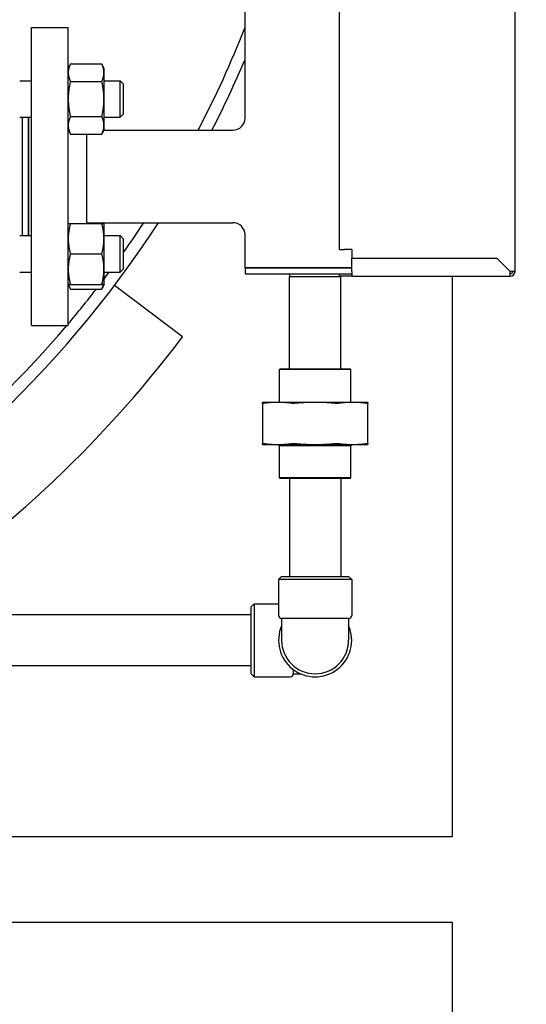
# Model space of a CAD drawing. Header units: inches. Extents: x 5 to 1128, y -85 to 748.
# Tile 121 of 256: x 258 to 268, y 278 to 298. Entities that reach past the tile are written whole.
import ezdxf

# ---------------------------------------------------------------- set-up
doc = ezdxf.new("R2010")
doc.units = ezdxf.units.IN
doc.header["$LTSCALE"] = 32
doc.header["$MEASUREMENT"] = 0
doc.layers.add('Dimension (ANSI)', color=7, linetype='Continuous', lineweight=25)
doc.layers.add('Visible (ANSI)', color=7, linetype='Continuous', lineweight=30)
doc.styles.add('Note Text (ANSI)', font='tahoma.ttf')
doc.dimstyles.new('SB Fraction-16 (ANSI)', dxfattribs={"dimscale": 32, "dimtxt": 0.125, "dimasz": 0.098425, "dimexe": 0.125, "dimexo": 0.0625, "dimgap": 0.031496, "dimtad": 0, "dimtih": 1, "dimtoh": 1, "dimdec": 4, "dimrnd": 1e-08, "dimzin": 0, "dimdsep": 46, "dimlunit": 5, "dimtxsty": 'Note Text (ANSI)', "dimcen": 0.09, "dimdle": 0.393701, "dimclrd": 256, "dimclre": 256, "dimclrt": 256, "dimadec": 0, "dimazin": 3, "dimtfac": 0.96, "dimtofl": 0, "dimtmove": 0, "dimatfit": 3, "dimfxl": 1, "dimfrac": 2, "dimtolj": 1, "dimtzin": 12, "dimlwd": -1, "dimlwe": -1, "dimarcsym": 0})

# ---------------------------------------------------------------- blocks, each defined once
blk = doc.blocks.new('*D17')
at = {"layer": 'Defpoints', "color": 0, "transparency": 16777216}
for p in [(268.182, 333.234), (244.87, 156.234), (303.64, 156.234)]:
    blk.add_point(p, dxfattribs=at)
at = {"layer": 'Dimension (ANSI)', "transparency": 16777216}
for p, q in [((270.182, 333.234), (307.64, 333.234)), ((303.64, 330.084), (303.64, 258.248)), ((303.64, 159.383), (303.64, 252.219)), ((246.87, 156.234), (307.64, 156.234))]:
    blk.add_line(p, q, dxfattribs=at)
for points in [[(303.115, 330.084), (304.164, 330.084), (303.64, 333.234)], [(303.115, 159.383), (304.164, 159.383), (303.64, 156.234)]]:
    blk.add_solid(points, dxfattribs=at)
at = {"layer": 'Dimension (ANSI)', "transparency": 16777216, "insert": (299.537, 257.24), "char_height": 4, "attachment_point": 1, "style": 'Note Text (ANSI)'}
blk.add_mtext('\\A1;177', dxfattribs=at)

msp = doc.modelspace()

# ---------------------------------------------------------------- linework, layer by layer
at = {"layer": 'Visible (ANSI)'}
for p, q in [((267.71976, 293.09617), (267.71976, 318.99617)), ((264.11976, 293.54617), (264.11976, 318.54617)), ((262.18226, 296.24617), (262.18226, 315.84617)), ((257.80476, 291.98617), (257.80476, 298.10617)), ((257.80476, 298.10617), (258.55476, 298.10617)), ((258.55476, 291.98617), (258.55476, 298.10617)), ((258.55476, 297.26216), (258.59985, 297.35885)), ((258.59985, 297.35885), (259.24368, 297.35885)), ((259.28876, 297.26216), (259.24368, 297.35885)), ((259.28876, 297.17843), (259.28876, 297.26216)), ((259.28876, 296.63716), (259.28876, 297.17843)), ((257.55976, 297.01216), (257.80476, 297.01216)), ((258.59985, 296.998), (259.24368, 296.998)), ((259.28876, 297.01216), (259.62226, 297.01216)), ((259.62226, 296.26216), (259.62226, 297.01216)), ((259.68476, 296.94966), (259.62226, 297.01216)), ((259.68476, 296.94966), (259.68476, 296.32466)), ((259.28876, 296.09589), (259.28876, 296.63716)), ((257.55976, 296.26216), (257.80476, 296.26216)), ((257.61976, 293.83018), (257.61976, 296.26216)), ((257.73976, 293.83018), (257.73976, 296.26216)), ((257.74476, 293.83018), (257.74476, 296.26216)), ((258.59985, 296.27632), (259.24368, 296.27632)), ((259.28876, 296.26216), (259.62226, 296.26216)), ((259.68476, 296.32466), (259.62226, 296.26216)), ((258.55476, 296.01216), (258.59985, 295.91547)), ((259.28876, 296.01216), (259.24368, 295.91547)), ((259.28876, 296.01216), (259.28876, 296.09589)), ((258.59985, 295.91547), (259.24368, 295.91547)), ((258.93476, 294.08018), (258.93476, 295.91547)), ((259.28131, 295.99617), (261.93226, 295.99617)), ((258.59985, 294.08018), (259.24368, 294.08018)), ((258.93476, 294.09617), (261.93226, 294.09617)), ((259.28876, 294.08018), (259.28131, 294.09617)), ((259.28876, 293.76768), (259.28876, 294.08018)), ((257.55976, 293.83018), (257.80476, 293.83018)), ((259.28876, 293.83018), (259.62226, 293.83018)), ((259.62226, 293.08018), (259.62226, 293.83018)), ((259.68476, 293.76768), (259.62226, 293.83018)), ((262.18226, 293.17117), (262.18226, 293.84617)), ((259.28876, 293.14268), (259.28876, 293.76768)), ((259.68476, 293.76768), (259.68476, 293.14268)), ((258.59985, 293.45518), (259.24368, 293.45518)), ((264.11976, 293.54617), (264.21976, 293.54617)), ((264.36976, 293.54617), (264.21976, 293.54617)), ((264.36976, 293.54617), (264.36976, 293.37117)), ((264.36976, 293.37117), (267.34476, 293.37117)), ((264.36976, 293.09617), (264.36976, 293.37117)), ((267.61976, 293.09617), (267.34476, 293.37117)), ((257.55976, 293.08018), (257.80476, 293.08018)), ((259.28876, 292.83018), (259.28876, 293.14268)), ((259.28876, 293.08018), (259.62226, 293.08018)), ((259.68476, 293.14268), (259.62226, 293.08018)), ((262.18226, 293.17117), (264.36976, 293.17117)), ((264.36976, 293.17117), (262.18226, 293.17117)), ((262.18226, 293.17117), (262.18226, 293.04617)), ((262.18226, 293.04617), (264.11976, 293.04617)), ((263.0964, 293.04617), (263.09476, 292.98367)), ((264.14476, 292.98367), (263.09476, 292.98367)), ((263.09476, 291.09617), (263.09476, 292.98367)), ((264.11976, 293.04617), (264.36976, 293.04617)), ((264.11976, 292.99617), (264.11976, 293.04617)), ((264.36976, 292.99617), (264.11976, 292.99617)), ((264.14444, 292.99617), (264.14476, 292.98367)), ((264.14476, 291.09617), (264.14476, 292.98367)), ((264.36976, 293.09617), (264.36976, 292.99617)), ((264.36976, 292.99617), (267.61976, 292.99617)), ((266.43226, 292.99617), (266.43226, 281.48367)), ((267.61976, 292.99617), (267.61976, 293.09617)), ((267.71976, 293.09617), (267.61976, 293.09617)), ((258.55476, 292.83018), (258.59985, 292.73349)), ((258.59985, 292.83018), (259.24368, 292.83018)), ((259.28876, 292.83018), (259.24368, 292.73349)), ((260.89986, 291.75306), (259.50224, 292.80624)), ((258.59985, 292.73349), (259.24368, 292.73349)), ((257.80476, 291.98617), (258.55476, 291.98617)), ((262.90414, 291.09617), (262.88851, 291.08054)), ((264.35101, 291.08054), (262.88851, 291.08054)), ((262.88851, 290.40717), (262.88851, 291.08054)), ((262.90414, 291.09617), (264.33539, 291.09617)), ((264.33539, 291.09617), (264.35101, 291.08054)), ((264.35101, 290.40717), (264.35101, 291.08054)), ((262.85609, 290.40717), (262.53976, 290.40717)), ((262.53976, 290.38837), (262.53976, 289.55997)), ((263.61976, 290.40717), (262.85609, 290.40717)), ((264.38344, 290.40717), (263.61976, 290.40717)), ((264.69976, 290.40717), (264.38344, 290.40717)), ((264.69976, 289.55997), (264.69976, 290.38837)), ((262.53976, 289.54117), (262.85609, 289.54117)), ((262.85609, 289.54117), (263.61976, 289.54117)), ((262.88726, 289.51117), (262.85726, 289.54117)), ((263.61976, 289.54117), (264.38344, 289.54117)), ((264.35226, 289.51117), (264.38226, 289.54117)), ((264.38344, 289.54117), (264.69976, 289.54117)), ((264.35226, 289.51117), (262.88726, 289.51117)), ((262.88726, 288.86179), (262.88726, 289.51117)), ((264.35226, 288.86179), (264.35226, 289.51117)), ((262.88726, 288.86179), (264.35226, 288.86179)), ((262.90289, 288.84617), (262.88726, 288.86179)), ((264.33664, 288.84617), (262.90289, 288.84617)), ((263.09476, 288.84617), (263.09476, 286.83367)), ((264.14476, 288.84617), (264.14476, 286.83367)), ((264.33664, 288.84617), (264.35226, 288.86179)), ((262.93226, 286.83367), (262.86976, 286.77117)), ((264.36976, 286.77117), (262.86976, 286.77117)), ((262.86976, 286.77117), (262.86976, 286.03117)), ((262.93226, 286.83367), (264.30726, 286.83367)), ((264.30726, 286.83367), (264.36976, 286.77117)), ((264.36976, 286.77117), (264.36976, 286.03117)), ((262.30726, 286.20867), (262.36976, 286.27117)), ((262.30726, 284.83367), (262.30726, 286.20867)), ((262.36976, 286.27117), (262.36976, 284.77117)), ((262.36976, 286.27117), (262.86976, 286.27117)), ((262.30726, 286.04617), (252.35226, 286.04617)), ((264.30726, 285.96867), (262.93226, 285.96867)), ((262.93226, 285.96867), (262.93226, 285.52117)), ((264.30726, 285.96867), (264.30726, 285.52117)), ((262.30726, 284.99617), (252.35226, 284.99617)), ((263.17226, 284.9193), (263.17226, 284.83367)), ((262.30726, 284.83367), (262.36976, 284.77117)), ((262.36976, 284.77117), (263.10976, 284.77117)), ((263.17226, 284.83367), (263.32002, 284.83367)), ((266.43226, 281.48367), (240.7942, 281.48367)), ((235.37455, 279.73367), (266.43226, 279.73367)), ((266.43226, 279.73367), (266.43226, 252.79617))]:
    msp.add_line(p, q, dxfattribs=at)
for centre, radius, start, end in [((241.93226, 306.04617), 21.75, 332.479305, 338.59665), ((241.93226, 306.04617), 22, 332.81802, 336.992624), ((241.93226, 306.04617), 22, 332.81802, 336.992624), ((261.93226, 296.24617), 0.25, 270, 0), ((241.93226, 306.04617), 22, 298.270601, 327.099497), ((241.93226, 306.04617), 22, 298.270601, 327.099497), ((241.93226, 306.04617), 21.75, 324.706872, 326.672406), ((261.93226, 293.84617), 0.25, 0, 90), ((241.93226, 306.04617), 21.75, 322.939539, 323.406237), ((267.61976, 293.09617), 0.1, 270, 0), ((267.61976, 293.09617), 0.05, 270, 0), ((241.93226, 306.04617), 21.75, 319.84057, 322.260153), ((241.93226, 306.04617), 21.75, 298.625363, 319.726514), ((241.93226, 306.04617), 23.75, 302.636898, 323), ((262.93226, 286.03117), 0.0625, 180, 270), ((264.30726, 286.03117), 0.0625, 270, 0), ((263.61976, 285.52117), 0.75, 156.443536, 23.556464), ((263.61976, 285.52117), 0.6875, 180, 0), ((263.10976, 284.83367), 0.0625, 270, 0)]:
    msp.add_arc(centre, radius, start, end, dxfattribs=at)
for points, weights in [([(258.59985, 297.35885), (258.55476, 297.26216), (258.55476, 297.17843)], [1, 1.0379548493, 1]), ([(259.28876, 297.17843), (259.28876, 297.26216), (259.24368, 297.35885)], [1, 1.0379548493, 1]), ([(258.55476, 297.17843), (258.55476, 297.09469), (258.59985, 296.998)], [1, 1.0379548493, 1]), ([(259.24368, 296.998), (259.28876, 297.09469), (259.28876, 297.17843)], [1, 1.0379548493, 1]), ([(258.59985, 296.998), (258.55476, 296.80463), (258.55476, 296.63716)], [1, 1.0379548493, 1]), ([(259.28876, 296.63716), (259.28876, 296.80463), (259.24368, 296.998)], [1, 1.0379548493, 1]), ([(258.55476, 296.63716), (258.55476, 296.46969), (258.59985, 296.27632)], [1, 1.0379548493, 1]), ([(259.24368, 296.27632), (259.28876, 296.46969), (259.28876, 296.63716)], [1, 1.0379548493, 1]), ([(258.59985, 296.27632), (258.55476, 296.17963), (258.55476, 296.09589)], [1, 1.0379548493, 1]), ([(259.28876, 296.09589), (259.28876, 296.17963), (259.24368, 296.27632)], [1, 1.0379548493, 1]), ([(258.55476, 296.09589), (258.55476, 296.01216), (258.59985, 295.91547)], [1, 1.0379548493, 1]), ([(259.24368, 295.91547), (259.28876, 296.01216), (259.28876, 296.09589)], [1, 1.0379548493, 1]), ([(258.55476, 294.08018), (258.55476, 294.08018), (258.59985, 294.08018)], [1, 1.0379548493, 1]), ([(258.59985, 294.08018), (258.55476, 293.91271), (258.55476, 293.76768)], [1, 1.0379548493, 1]), ([(259.28876, 293.76768), (259.28876, 293.91271), (259.24368, 294.08018)], [1, 1.0379548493, 1]), ([(259.24368, 294.08018), (259.28876, 294.08018), (259.28876, 294.08018)], [1, 1.0379548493, 1]), ([(259.27848, 294.08018), (259.27657, 294.08812), (259.27428, 294.09617)], [1.01895290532, 1.01907558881, 1.01858442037]), ([(258.55476, 293.76768), (258.55476, 293.62265), (258.59985, 293.45518)], [1, 1.0379548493, 1]), ([(259.24368, 293.45518), (259.28876, 293.62265), (259.28876, 293.76768)], [1, 1.0379548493, 1]), ([(258.59985, 293.45518), (258.55476, 293.28771), (258.55476, 293.14268)], [1, 1.0379548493, 1]), ([(259.28876, 293.14268), (259.28876, 293.28771), (259.24368, 293.45518)], [1, 1.0379548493, 1]), ([(258.55476, 293.14268), (258.55476, 292.99765), (258.59985, 292.83018)], [1, 1.0379548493, 1]), ([(259.24368, 292.83018), (259.28876, 292.99765), (259.28876, 293.14268)], [1, 1.0379548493, 1]), ([(258.59985, 292.83018), (258.55476, 292.83018), (258.55476, 292.83018)], [1, 1.0379548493, 1]), ([(258.56504, 292.83018), (258.57608, 292.78447), (258.59985, 292.73349)], [1.01895290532, 1.01965956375, 1]), ([(259.24368, 292.73349), (259.26745, 292.78447), (259.27848, 292.83018)], [1, 1.01965956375, 1.01895290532]), ([(259.28876, 292.83018), (259.28876, 292.83018), (259.24368, 292.83018)], [1, 1.0379548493, 1]), ([(262.53976, 290.38837), (262.53976, 290.40717), (262.53976, 290.40717)], [1.06125151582, 1.04676875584, 1]), ([(262.85609, 290.40717), (262.72063, 290.40717), (262.57637, 290.38837)], [1, 1.04676875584, 1.06125151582]), ([(263.1358, 290.38837), (262.99154, 290.40717), (262.85609, 290.40717)], [1.06125151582, 1.04676875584, 1]), ([(263.61976, 290.40717), (263.4282, 290.40717), (263.22419, 290.38837)], [1, 1.04676875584, 1.06125151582]), ([(264.01534, 290.38837), (263.81133, 290.40717), (263.61976, 290.40717)], [1.06125151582, 1.04676875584, 1]), ([(264.38344, 290.40717), (264.24798, 290.40717), (264.10373, 290.38837)], [1, 1.04676875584, 1.06125151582]), ([(264.66315, 290.38837), (264.51889, 290.40717), (264.38344, 290.40717)], [1.06125151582, 1.04676875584, 1]), ([(264.69976, 290.40717), (264.69976, 290.40717), (264.69976, 290.38837)], [1, 1.04676875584, 1.06125151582]), ([(262.53976, 289.54117), (262.53976, 289.54117), (262.53976, 289.55997)], [1, 1.04676875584, 1.06125151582]), ([(262.57637, 289.55997), (262.72063, 289.54117), (262.85609, 289.54117)], [1.06125151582, 1.04676875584, 1]), ([(262.85609, 289.54117), (262.99154, 289.54117), (263.1358, 289.55997)], [1, 1.04676875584, 1.06125151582]), ([(263.22419, 289.55997), (263.4282, 289.54117), (263.61976, 289.54117)], [1.06125151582, 1.04676875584, 1]), ([(263.61976, 289.54117), (263.81133, 289.54117), (264.01534, 289.55997)], [1, 1.04676875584, 1.06125151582]), ([(264.10373, 289.55997), (264.24798, 289.54117), (264.38344, 289.54117)], [1.06125151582, 1.04676875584, 1]), ([(264.38344, 289.54117), (264.51889, 289.54117), (264.66315, 289.55997)], [1, 1.04676875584, 1.06125151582]), ([(264.69976, 289.55997), (264.69976, 289.54117), (264.69976, 289.54117)], [1.06125151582, 1.04676875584, 1])]:
    msp.add_rational_spline(points, weights, degree=2, dxfattribs=at)
for points, knots in [([(262.57637, 290.38837), (262.56463, 290.38684), (262.55533, 290.38609), (262.54322, 290.38609), (262.53976, 290.38684), (262.53976, 290.38837)], [0.405588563, 0.405588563, 0.405588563, 0.405588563, 0.526133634, 0.526133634, 0.646678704, 0.646678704, 0.646678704, 0.646678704]), ([(263.22419, 290.38837), (263.20758, 290.38684), (263.19097, 290.38609), (263.16174, 290.38609), (263.14754, 290.38684), (263.1358, 290.38837)], [1.30162193, 1.30162193, 1.30162193, 1.30162193, 1.422167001, 1.422167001, 1.542712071, 1.542712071, 1.542712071, 1.542712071]), ([(264.10373, 290.38837), (264.09198, 290.38684), (264.07779, 290.38609), (264.04856, 290.38609), (264.03194, 290.38684), (264.01534, 290.38837)], [0.405588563, 0.405588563, 0.405588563, 0.405588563, 0.526133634, 0.526133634, 0.646678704, 0.646678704, 0.646678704, 0.646678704]), ([(264.69976, 290.38837), (264.69976, 290.38684), (264.6963, 290.38609), (264.68419, 290.38609), (264.67489, 290.38684), (264.66315, 290.38837)], [0.405588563, 0.405588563, 0.405588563, 0.405588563, 0.526133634, 0.526133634, 0.646678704, 0.646678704, 0.646678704, 0.646678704]), ([(262.53976, 289.55997), (262.53976, 289.5615), (262.54322, 289.56225), (262.55533, 289.56225), (262.56463, 289.5615), (262.57637, 289.55997)], [1.30162193, 1.30162193, 1.30162193, 1.30162193, 1.422167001, 1.422167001, 1.542712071, 1.542712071, 1.542712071, 1.542712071]), ([(263.1358, 289.55997), (263.14754, 289.5615), (263.16174, 289.56225), (263.19097, 289.56225), (263.20758, 289.5615), (263.22419, 289.55997)], [0.405588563, 0.405588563, 0.405588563, 0.405588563, 0.526133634, 0.526133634, 0.646678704, 0.646678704, 0.646678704, 0.646678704]), ([(264.01534, 289.55997), (264.03194, 289.5615), (264.04856, 289.56225), (264.07779, 289.56225), (264.09198, 289.5615), (264.10373, 289.55997)], [1.30162193, 1.30162193, 1.30162193, 1.30162193, 1.422167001, 1.422167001, 1.542712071, 1.542712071, 1.542712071, 1.542712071]), ([(264.66315, 289.55997), (264.67489, 289.5615), (264.68419, 289.56225), (264.6963, 289.56225), (264.69976, 289.5615), (264.69976, 289.55997)], [1.30162193, 1.30162193, 1.30162193, 1.30162193, 1.422167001, 1.422167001, 1.542712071, 1.542712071, 1.542712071, 1.542712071])]:
    msp.add_open_spline(points, degree=3, knots=knots, dxfattribs=at)

# ---------------------------------------------------------------- dimensions: what is measured, and where the dimension line sits
at = {"layer": 'Dimension (ANSI)'}
dim = msp.add_linear_dim(base=(303.6395, 156.23367), p1=(268.18226, 333.23367), p2=(244.86976, 156.23367), angle=90, dimstyle='SB Fraction-16 (ANSI)', override={"dimgap": 0.031496, "dimdec": 4, "dimtol": 0, "dimlim": 0, "dimtp": 0, "dimtm": 0, "dimtdec": 2, "dimatfit": 1}, dxfattribs=at)
dim.commit()
dim.dimension.update_dxf_attribs({"geometry": '*D17', "text_midpoint": (303.6395, 255.23367), "dimtype": 160})

doc.saveas('drawing.dxf')
